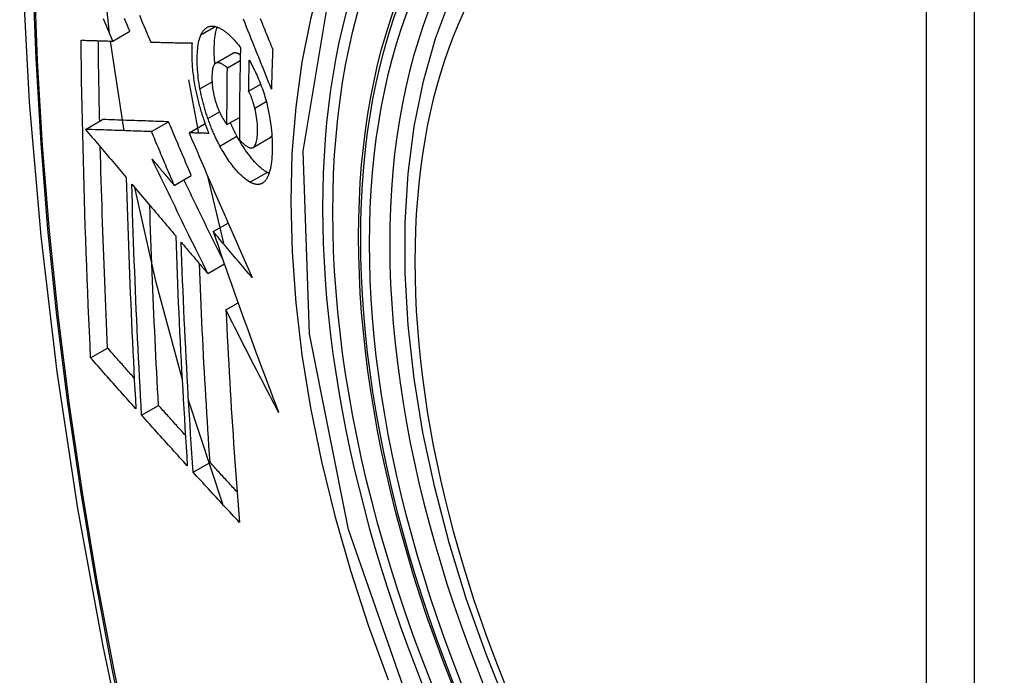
# Model space of a CAD drawing. Header units: inches. Extents: x 25 to 686, y 75 to 315.
# Tile 197 of 256: x 587.133 to 587.474, y 306.544 to 306.771. Entities that reach past the tile are written whole.
import ezdxf

# ---------------------------------------------------------------- set-up
doc = ezdxf.new("R2010")
doc.units = ezdxf.units.IN
doc.header["$MEASUREMENT"] = 0
doc.layers.add('Visible Edges(ANSI)', color=7, linetype='Continuous', lineweight=25)
doc.layers.add('Visible Tangent Edges(ANSI)', color=7, linetype='Continuous', lineweight=25)

msp = doc.modelspace()

# ---------------------------------------------------------------- linework, layer by layer
at = {"layer": 'Visible Edges(ANSI)'}
for p, q in [((587.16546, 306.76345), (587.17136, 306.76685)), ((587.16933, 306.7325), (587.16466, 306.76347)), ((587.17855, 306.7631), (587.17866, 306.7631)), ((587.20098, 306.75581), (587.20688, 306.75921)), ((587.20505, 306.75422), (587.20948, 306.75677)), ((587.19159, 306.7501), (587.19507, 306.73167)), ((587.21241, 306.74612), (587.21657, 306.74852)), ((587.20491, 306.7346), (587.20922, 306.73709)), ((587.15603, 306.73295), (587.16192, 306.73635)), ((587.16192, 306.73635), (587.16192, 306.73635)), ((587.17883, 306.73218), (587.18473, 306.73558)), ((587.19181, 306.73177), (587.19733, 306.73495)), ((587.15603, 306.73295), (587.15603, 306.73295)), ((587.19198, 306.73176), (587.19181, 306.73177)), ((587.21392, 306.72669), (587.21981, 306.73009)), ((587.21981, 306.73009), (587.21986, 306.73012)), ((587.1867, 306.71358), (587.19259, 306.71699)), ((587.19822, 306.71683), (587.20376, 306.6936)), ((587.20015, 306.69764), (587.20527, 306.7006)), ((587.19828, 306.68316), (587.20402, 306.68647)), ((587.20456, 306.67056), (587.20877, 306.67299)), ((587.15779, 306.65402), (587.16365, 306.6574)), ((587.20343, 306.6034), (587.19164, 306.63935)), ((587.1754, 306.6342), (587.18125, 306.63758)), ((587.1932, 306.61452), (587.19905, 306.61789))]:
    msp.add_line(p, q, dxfattribs=at)
at = {"layer": 'Visible Edges(ANSI)', "flags": 128}
for points in [[(587.18731, 307.16556), (587.17446, 307.1275), (587.1634, 307.08832), (587.1541, 307.04808), (587.14654, 307.00686), (587.1407, 306.96472), (587.13656, 306.92173), (587.13408, 306.87793), (587.13326, 306.83341), (587.13408, 306.78821), (587.1365, 306.7424), (587.14052, 306.69605), (587.14612, 306.64921), (587.15327, 306.60196), (587.16195, 306.55436), (587.17214, 306.50648), (587.18382, 306.4584)], [(587.30225, 306.53242), (587.29451, 306.55158), (587.28765, 306.57082), (587.28171, 306.59005), (587.27671, 306.6092), (587.27267, 306.62817), (587.26962, 306.6469), (587.26757, 306.66529), (587.26654, 306.68326), (587.26654, 306.70075), (587.26758, 306.71768), (587.26966, 306.73398), (587.27279, 306.74956), (587.27697, 306.76438), (587.28221, 306.77834), (587.28848, 306.79139), (587.29577, 306.80344), (587.30409, 306.81443), (587.31338, 306.82426), (587.3236, 306.83287), (587.33469, 306.84018)], [(587.16433, 306.7661), (587.16218, 306.78612), (587.1607, 306.80588)], [(587.16546, 306.76345), (587.16499, 306.76455), (587.16453, 306.76564), (587.16406, 306.76674), (587.16359, 306.76784), (587.16313, 306.76894), (587.16266, 306.77005), (587.1622, 306.77115)], [(587.17136, 306.76685), (587.17089, 306.76795), (587.17042, 306.76905), (587.16996, 306.77015), (587.16949, 306.77125)], [(587.17466, 306.77239), (587.17563, 306.77005), (587.17661, 306.76773), (587.17758, 306.76541), (587.17855, 306.7631)], [(587.22027, 306.74689), (587.21979, 306.74809), (587.21931, 306.74929), (587.21883, 306.75049), (587.21834, 306.7517), (587.21786, 306.75292), (587.21737, 306.75414), (587.21688, 306.75536), (587.21638, 306.7566), (587.21588, 306.75785), (587.21538, 306.7591), (587.21487, 306.76037), (587.21436, 306.76165), (587.21384, 306.76295), (587.21332, 306.76426), (587.21279, 306.76558), (587.21225, 306.76692), (587.21171, 306.76828), (587.21116, 306.76965), (587.2106, 306.77105)], [(587.21641, 306.77122), (587.21672, 306.77045), (587.21704, 306.76967), (587.21735, 306.7689), (587.21766, 306.76813), (587.21797, 306.76736), (587.21828, 306.76659), (587.21859, 306.76583), (587.2189, 306.76508), (587.2192, 306.76432), (587.21951, 306.76357), (587.21981, 306.76282), (587.22011, 306.76207), (587.22041, 306.76133), (587.22071, 306.76059)], [(587.19593, 306.76565), (587.19603, 306.76586), (587.19614, 306.76607), (587.19625, 306.76628), (587.19637, 306.76647), (587.19648, 306.76666), (587.19661, 306.76684), (587.19673, 306.76701), (587.19686, 306.76717), (587.19699, 306.76733), (587.19712, 306.76747), (587.19726, 306.76761), (587.1974, 306.76774), (587.19754, 306.76786), (587.19769, 306.76797), (587.19784, 306.76808), (587.19799, 306.76817), (587.19814, 306.76826), (587.1983, 306.76833), (587.19846, 306.7684), (587.19862, 306.76846), (587.19879, 306.76851), (587.19896, 306.76855), (587.19913, 306.76858), (587.1993, 306.76861)], [(587.1993, 306.76861), (587.19948, 306.76862), (587.19967, 306.76863), (587.19985, 306.76863), (587.20004, 306.76863), (587.20023, 306.76861), (587.20042, 306.76859), (587.20061, 306.76856), (587.2008, 306.76852), (587.201, 306.76847), (587.20119, 306.76842), (587.20139, 306.76836), (587.20159, 306.76829), (587.20179, 306.76821), (587.20199, 306.76813), (587.20219, 306.76804), (587.20239, 306.76794), (587.2026, 306.76784), (587.2028, 306.76773), (587.20301, 306.76761), (587.20322, 306.76748), (587.20343, 306.76735), (587.20364, 306.76721), (587.20385, 306.76707), (587.20406, 306.76692)], [(587.20075, 306.75563), (587.20069, 306.75626), (587.20064, 306.75689), (587.2006, 306.75751), (587.20057, 306.75813), (587.20054, 306.75874), (587.20053, 306.75934), (587.20052, 306.75993), (587.20052, 306.76052), (587.20052, 306.76109), (587.20053, 306.76166), (587.20055, 306.76221), (587.20058, 306.76276), (587.20061, 306.76329), (587.20065, 306.76382), (587.2007, 306.76433), (587.20076, 306.76484), (587.20082, 306.76533), (587.20089, 306.7658), (587.20098, 306.76626), (587.20107, 306.7667), (587.20117, 306.76713), (587.20128, 306.76754), (587.20139, 306.76794), (587.20152, 306.76831)], [(587.15449, 306.76377), (587.15494, 306.76375), (587.15539, 306.76374), (587.15584, 306.76373), (587.1563, 306.76371), (587.15675, 306.7637), (587.15721, 306.76369), (587.15766, 306.76367), (587.15812, 306.76366), (587.15857, 306.76365), (587.15903, 306.76363), (587.15949, 306.76362), (587.15995, 306.76361), (587.16041, 306.76359), (587.16087, 306.76358), (587.16132, 306.76357), (587.16178, 306.76355), (587.16224, 306.76354), (587.1627, 306.76353), (587.16316, 306.76351), (587.16362, 306.7635), (587.16408, 306.76349), (587.16454, 306.76347), (587.165, 306.76346), (587.16546, 306.76345)], [(587.15779, 306.65402), (587.15758, 306.65854), (587.15737, 306.66308), (587.15718, 306.66761), (587.15698, 306.67215), (587.1568, 306.67669), (587.15662, 306.68124), (587.15644, 306.68579), (587.15627, 306.69035), (587.15611, 306.69491), (587.15595, 306.69948), (587.1558, 306.70405), (587.15566, 306.70862), (587.15552, 306.71319), (587.15539, 306.71776), (587.15527, 306.72234), (587.15516, 306.72692), (587.15505, 306.7315), (587.15495, 306.73609), (587.15485, 306.74069), (587.15476, 306.74529), (587.15468, 306.7499), (587.15461, 306.75452), (587.15455, 306.75914), (587.15449, 306.76377)], [(587.19558, 306.74701), (587.19541, 306.74797), (587.19526, 306.74892), (587.19512, 306.74987), (587.195, 306.7508), (587.1949, 306.75172), (587.19481, 306.75262), (587.19474, 306.75352), (587.19469, 306.75439), (587.19465, 306.75526), (587.19463, 306.75611), (587.19462, 306.75695), (587.19462, 306.75777), (587.19464, 306.75856), (587.19468, 306.75934), (587.19473, 306.7601), (587.19479, 306.76083), (587.19487, 306.76154), (587.19497, 306.76222), (587.19508, 306.76288), (587.19521, 306.7635), (587.19536, 306.76409), (587.19553, 306.76464), (587.19572, 306.76516), (587.19593, 306.76565)], [(587.20406, 306.76692), (587.20429, 306.76675), (587.20452, 306.76657), (587.20475, 306.76639), (587.20497, 306.7662), (587.2052, 306.76601), (587.20543, 306.76581), (587.20566, 306.7656), (587.20589, 306.76539), (587.20612, 306.76517), (587.20635, 306.76495), (587.20658, 306.76472), (587.20681, 306.76448), (587.20704, 306.76424), (587.20727, 306.76399), (587.2075, 306.76374), (587.20773, 306.76348), (587.20797, 306.76322), (587.2082, 306.76295), (587.20843, 306.76268), (587.20866, 306.7624), (587.20889, 306.76211), (587.20912, 306.76182), (587.20935, 306.76153), (587.20958, 306.76123)], [(587.16092, 306.73577), (587.16089, 306.73693), (587.16087, 306.73808), (587.16084, 306.73924), (587.16082, 306.7404), (587.16079, 306.74155), (587.16077, 306.74271), (587.16075, 306.74387), (587.16073, 306.74503), (587.1607, 306.74619), (587.16068, 306.74734), (587.16066, 306.7485), (587.16064, 306.74966), (587.16062, 306.75082), (587.1606, 306.75198), (587.16058, 306.75314), (587.16056, 306.7543), (587.16054, 306.75546), (587.16053, 306.75662), (587.16051, 306.75778), (587.16049, 306.75894), (587.16048, 306.7601), (587.16046, 306.76127), (587.16045, 306.76243), (587.16043, 306.76359)], [(587.17866, 306.7631), (587.17924, 306.76308), (587.17982, 306.76307), (587.18041, 306.76306), (587.18099, 306.76304), (587.18158, 306.76303), (587.18216, 306.76301), (587.18275, 306.763), (587.18334, 306.76299), (587.18393, 306.76297), (587.18452, 306.76296), (587.18511, 306.76295), (587.1857, 306.76294), (587.1863, 306.76292), (587.18689, 306.76291), (587.18749, 306.7629), (587.18808, 306.76289), (587.18867, 306.76288), (587.18927, 306.76286), (587.18987, 306.76285), (587.19046, 306.76284), (587.19106, 306.76283), (587.19165, 306.76282), (587.19225, 306.76281), (587.19284, 306.7628)], [(587.19284, 306.7628), (587.1928, 306.76226), (587.19277, 306.76171), (587.19275, 306.76115), (587.19273, 306.76058), (587.19272, 306.76001), (587.19271, 306.75942), (587.19272, 306.75883), (587.19272, 306.75822), (587.19274, 306.75761), (587.19276, 306.757), (587.19279, 306.75637), (587.19283, 306.75574), (587.19287, 306.7551), (587.19292, 306.75446), (587.19298, 306.75381), (587.19304, 306.75316), (587.19312, 306.7525), (587.1932, 306.75183), (587.19329, 306.75117), (587.19338, 306.75049), (587.19348, 306.74982), (587.1936, 306.74914), (587.19371, 306.74845), (587.19384, 306.74776)], [(587.20958, 306.76123), (587.20955, 306.7599), (587.20952, 306.75856), (587.20949, 306.75723), (587.20947, 306.7559), (587.20944, 306.75457), (587.20942, 306.75325), (587.20939, 306.75192), (587.20937, 306.75059), (587.20935, 306.74927), (587.20933, 306.74794), (587.20931, 306.74662), (587.2093, 306.74529), (587.20928, 306.74397), (587.20927, 306.74265), (587.20925, 306.74133), (587.20924, 306.74001), (587.20923, 306.73868), (587.20922, 306.73736), (587.20922, 306.73605), (587.20921, 306.73473), (587.2092, 306.73341), (587.2092, 306.73209), (587.2092, 306.73078), (587.2092, 306.72946)], [(587.22071, 306.76059), (587.22069, 306.76002), (587.22067, 306.75944), (587.22065, 306.75887), (587.22063, 306.7583), (587.22061, 306.75773), (587.22059, 306.75716), (587.22057, 306.75659), (587.22055, 306.75602), (587.22053, 306.75544), (587.22051, 306.75487), (587.22049, 306.7543), (587.22047, 306.75373), (587.22045, 306.75316), (587.22044, 306.75259), (587.22042, 306.75202), (587.2204, 306.75145), (587.22038, 306.75088), (587.22037, 306.75031), (587.22035, 306.74974), (587.22033, 306.74917), (587.22032, 306.7486), (587.2203, 306.74803), (587.22029, 306.74746), (587.22027, 306.74689)], [(587.207, 306.75927), (587.207, 306.75927), (587.20699, 306.75927), (587.20699, 306.75926), (587.20698, 306.75926), (587.20698, 306.75926), (587.20697, 306.75926), (587.20697, 306.75926), (587.20696, 306.75925), (587.20696, 306.75925), (587.20695, 306.75925), (587.20695, 306.75925), (587.20694, 306.75924), (587.20694, 306.75924), (587.20693, 306.75924), (587.20693, 306.75924), (587.20692, 306.75923), (587.20692, 306.75923), (587.20691, 306.75923), (587.20691, 306.75922), (587.2069, 306.75922), (587.2069, 306.75922), (587.20689, 306.75922), (587.20689, 306.75921), (587.20688, 306.75921)], [(587.20953, 306.75869), (587.20941, 306.75876), (587.2093, 306.75883), (587.20919, 306.75889), (587.20907, 306.75895), (587.20896, 306.75901), (587.20885, 306.75906), (587.20874, 306.75911), (587.20863, 306.75916), (587.20852, 306.7592), (587.20841, 306.75924), (587.20831, 306.75928), (587.2082, 306.75931), (587.20809, 306.75933), (587.20799, 306.75935), (587.20788, 306.75937), (587.20778, 306.75938), (587.20768, 306.75939), (587.20758, 306.75939), (587.20748, 306.75938), (587.20738, 306.75937), (587.20728, 306.75936), (587.20719, 306.75933), (587.20709, 306.75931), (587.207, 306.75927)], [(587.20111, 306.75587), (587.20091, 306.75576), (587.20072, 306.7556), (587.20055, 306.7554), (587.2004, 306.75516), (587.20026, 306.75488), (587.20015, 306.75456), (587.20004, 306.75421), (587.19996, 306.75383), (587.19989, 306.75342), (587.19983, 306.75299), (587.19978, 306.75254), (587.19975, 306.75207), (587.19973, 306.75158), (587.19971, 306.75109), (587.19971, 306.75057), (587.19972, 306.75004), (587.19974, 306.7495), (587.19976, 306.74895), (587.19981, 306.74839), (587.19986, 306.74781), (587.19993, 306.74723), (587.20001, 306.74664), (587.20012, 306.74604), (587.20023, 306.74543)], [(587.20505, 306.75422), (587.20488, 306.75436), (587.2047, 306.75451), (587.20453, 306.75465), (587.20435, 306.75478), (587.20418, 306.75492), (587.204, 306.75504), (587.20383, 306.75516), (587.20365, 306.75527), (587.20348, 306.75538), (587.2033, 306.75548), (587.20313, 306.75557), (587.20296, 306.75566), (587.2028, 306.75573), (587.20263, 306.7558), (587.20247, 306.75585), (587.20231, 306.7559), (587.20215, 306.75594), (587.20199, 306.75597), (587.20183, 306.75598), (587.20168, 306.75598), (587.20153, 306.75597), (587.20139, 306.75595), (587.20124, 306.75592), (587.20111, 306.75587)], [(587.20491, 306.7346), (587.20491, 306.73541), (587.20491, 306.73623), (587.20492, 306.73704), (587.20492, 306.73786), (587.20492, 306.73867), (587.20492, 306.73949), (587.20493, 306.74031), (587.20493, 306.74112), (587.20493, 306.74194), (587.20494, 306.74275), (587.20494, 306.74357), (587.20495, 306.74439), (587.20496, 306.74521), (587.20496, 306.74602), (587.20497, 306.74684), (587.20498, 306.74766), (587.20498, 306.74848), (587.20499, 306.7493), (587.205, 306.75012), (587.20501, 306.75094), (587.20502, 306.75176), (587.20503, 306.75258), (587.20504, 306.7534), (587.20505, 306.75422)], [(587.21241, 306.74612), (587.21242, 306.74656), (587.21243, 306.74701), (587.21243, 306.74745), (587.21244, 306.7479), (587.21245, 306.74834), (587.21246, 306.74879), (587.21247, 306.74923), (587.21247, 306.74968), (587.21248, 306.75012), (587.21249, 306.75057), (587.2125, 306.75102), (587.21251, 306.75146), (587.21252, 306.75191), (587.21253, 306.75235), (587.21254, 306.7528), (587.21255, 306.75324), (587.21256, 306.75369), (587.21257, 306.75414), (587.21258, 306.75458), (587.21259, 306.75503), (587.2126, 306.75547), (587.21261, 306.75592), (587.21262, 306.75637), (587.21263, 306.75681)], [(587.21263, 306.75681), (587.21293, 306.75626), (587.21324, 306.7557), (587.21354, 306.75513), (587.21384, 306.75456), (587.21413, 306.75397), (587.21443, 306.75337), (587.21472, 306.75277), (587.21501, 306.75216), (587.2153, 306.75153), (587.21558, 306.7509), (587.21585, 306.75027), (587.21612, 306.74962), (587.21639, 306.74897), (587.21665, 306.7483), (587.2169, 306.74764), (587.21715, 306.74696), (587.21739, 306.74628), (587.21762, 306.74559), (587.21784, 306.7449), (587.21805, 306.7442), (587.21826, 306.7435), (587.21845, 306.74279), (587.21864, 306.74207), (587.21881, 306.74136)], [(587.19384, 306.74776), (587.19394, 306.74726), (587.19403, 306.74676), (587.19414, 306.74626), (587.19424, 306.74576), (587.19435, 306.74526), (587.19446, 306.74476), (587.19458, 306.74426), (587.1947, 306.74376), (587.19482, 306.74326), (587.19494, 306.74276), (587.19507, 306.74226), (587.1952, 306.74175), (587.19534, 306.74125), (587.19548, 306.74075), (587.19562, 306.74025), (587.19577, 306.73975), (587.19591, 306.73926), (587.19606, 306.73876), (587.19622, 306.73827), (587.19637, 306.73777), (587.19653, 306.73728), (587.19669, 306.73679), (587.19686, 306.73631), (587.19703, 306.73582)], [(587.19833, 306.73668), (587.19819, 306.7371), (587.19804, 306.73752), (587.1979, 306.73794), (587.19777, 306.73837), (587.19763, 306.73879), (587.1975, 306.73922), (587.19737, 306.73965), (587.19724, 306.74008), (587.19712, 306.74051), (587.197, 306.74095), (587.19688, 306.74138), (587.19676, 306.74181), (587.19665, 306.74225), (587.19654, 306.74268), (587.19643, 306.74312), (587.19632, 306.74355), (587.19622, 306.74398), (587.19612, 306.74442), (587.19602, 306.74485), (587.19593, 306.74528), (587.19584, 306.74572), (587.19575, 306.74615), (587.19567, 306.74658), (587.19558, 306.74701)], [(587.20023, 306.74543), (587.20028, 306.74523), (587.20032, 306.74503), (587.20037, 306.74483), (587.20041, 306.74464), (587.20046, 306.74444), (587.20051, 306.74424), (587.20056, 306.74404), (587.20061, 306.74384), (587.20066, 306.74365), (587.20071, 306.74345), (587.20077, 306.74325), (587.20082, 306.74305), (587.20088, 306.74286), (587.20094, 306.74266), (587.201, 306.74247), (587.20106, 306.74227), (587.20112, 306.74208), (587.20118, 306.74189), (587.20124, 306.74169), (587.20131, 306.7415), (587.20138, 306.74131), (587.20144, 306.74113), (587.20151, 306.74094), (587.20158, 306.74075)], [(587.21453, 306.74028), (587.21447, 306.74054), (587.2144, 306.7408), (587.21433, 306.74107), (587.21425, 306.74133), (587.21418, 306.74159), (587.2141, 306.74185), (587.21402, 306.74212), (587.21394, 306.74238), (587.21386, 306.74264), (587.21378, 306.74289), (587.21369, 306.74315), (587.21361, 306.7434), (587.21352, 306.74365), (587.21343, 306.7439), (587.21334, 306.74414), (587.21324, 306.74438), (587.21314, 306.74461), (587.21305, 306.74484), (587.21295, 306.74507), (587.21284, 306.74529), (587.21274, 306.74551), (587.21263, 306.74572), (587.21252, 306.74592), (587.21241, 306.74612)], [(587.20158, 306.74075), (587.20165, 306.74058), (587.20171, 306.74042), (587.20178, 306.74025), (587.20185, 306.74009), (587.20191, 306.73992), (587.20198, 306.73976), (587.20205, 306.7396), (587.20212, 306.73944), (587.20219, 306.73928), (587.20226, 306.73912), (587.20233, 306.73897), (587.2024, 306.73882), (587.20247, 306.73866), (587.20254, 306.73851), (587.20262, 306.73836), (587.20269, 306.73821), (587.20276, 306.73807), (587.20284, 306.73792), (587.20291, 306.73778), (587.20299, 306.73764), (587.20306, 306.7375), (587.20314, 306.73736), (587.20322, 306.73723), (587.2033, 306.73709)], [(587.21396, 306.72672), (587.21418, 306.72689), (587.21439, 306.72711), (587.21458, 306.72738), (587.21474, 306.72771), (587.21489, 306.72807), (587.21502, 306.72847), (587.21513, 306.72891), (587.21523, 306.72938), (587.2153, 306.72988), (587.21537, 306.73041), (587.21541, 306.73096), (587.21545, 306.73153), (587.21547, 306.73212), (587.21548, 306.73274), (587.21548, 306.73343), (587.21546, 306.73414), (587.21542, 306.73486), (587.21536, 306.7356), (587.21528, 306.73636), (587.21517, 306.73714), (587.21505, 306.73791), (587.2149, 306.7387), (587.21473, 306.73949), (587.21453, 306.74028)], [(587.21881, 306.74136), (587.21907, 306.74022), (587.21931, 306.73909), (587.21953, 306.73796), (587.21972, 306.73684), (587.21989, 306.73572), (587.22004, 306.73461), (587.22017, 306.73352), (587.22028, 306.73244), (587.22037, 306.73138), (587.22043, 306.73034), (587.22048, 306.72931), (587.22052, 306.7283), (587.22053, 306.72731), (587.22053, 306.72633), (587.22051, 306.72537), (587.22048, 306.72444), (587.22043, 306.72353), (587.22037, 306.72265), (587.22028, 306.72179), (587.22018, 306.72097), (587.22005, 306.72019), (587.21991, 306.71944), (587.21974, 306.71873), (587.21955, 306.71806)], [(587.20247, 306.72719), (587.20228, 306.72755), (587.20209, 306.72791), (587.20191, 306.72827), (587.20172, 306.72864), (587.20153, 306.72901), (587.20135, 306.72938), (587.20117, 306.72976), (587.20099, 306.73014), (587.20081, 306.73053), (587.20063, 306.73091), (587.20045, 306.7313), (587.20028, 306.7317), (587.20011, 306.73209), (587.19994, 306.73249), (587.19977, 306.7329), (587.1996, 306.7333), (587.19944, 306.73371), (587.19927, 306.73413), (587.19911, 306.73454), (587.19895, 306.73496), (587.19879, 306.73539), (587.19864, 306.73581), (587.19848, 306.73624), (587.19833, 306.73668)], [(587.2033, 306.73709), (587.20336, 306.73698), (587.20343, 306.73687), (587.20349, 306.73676), (587.20356, 306.73665), (587.20362, 306.73654), (587.20369, 306.73643), (587.20376, 306.73632), (587.20383, 306.73621), (587.20389, 306.7361), (587.20396, 306.73599), (587.20403, 306.73588), (587.2041, 306.73578), (587.20417, 306.73567), (587.20423, 306.73557), (587.2043, 306.73546), (587.20437, 306.73536), (587.20444, 306.73526), (587.20451, 306.73516), (587.20457, 306.73506), (587.20464, 306.73497), (587.20471, 306.73487), (587.20478, 306.73478), (587.20485, 306.73469), (587.20491, 306.7346)], [(587.18473, 306.73558), (587.18385, 306.73561), (587.18296, 306.73564), (587.18208, 306.73567), (587.18119, 306.7357), (587.1803, 306.73573), (587.17941, 306.73576), (587.17851, 306.73579), (587.17761, 306.73582), (587.1767, 306.73585), (587.17579, 306.73588), (587.17487, 306.73591), (587.17394, 306.73594), (587.173, 306.73597), (587.17205, 306.736), (587.17109, 306.73604), (587.17013, 306.73607), (587.16915, 306.7361), (587.16816, 306.73614), (587.16715, 306.73617), (587.16614, 306.73621), (587.16511, 306.73624), (587.16406, 306.73628), (587.163, 306.73631), (587.16192, 306.73635)], [(587.19259, 306.71699), (587.19226, 306.71776), (587.19193, 306.71853), (587.1916, 306.71931), (587.19127, 306.72008), (587.19094, 306.72086), (587.19061, 306.72163), (587.19029, 306.72241), (587.18996, 306.72318), (587.18963, 306.72396), (587.1893, 306.72473), (587.18897, 306.72551), (587.18864, 306.72629), (587.18832, 306.72706), (587.18799, 306.72784), (587.18766, 306.72861), (587.18734, 306.72939), (587.18701, 306.73016), (587.18668, 306.73094), (587.18636, 306.73171), (587.18603, 306.73248), (587.1857, 306.73326), (587.18538, 306.73403), (587.18505, 306.73481), (587.18473, 306.73558)], [(587.19703, 306.73582), (587.19709, 306.73564), (587.19715, 306.73546), (587.19722, 306.73528), (587.19728, 306.73509), (587.19735, 306.73491), (587.19741, 306.73473), (587.19748, 306.73455), (587.19754, 306.73438), (587.19761, 306.7342), (587.19768, 306.73402), (587.19774, 306.73384), (587.19781, 306.73366), (587.19788, 306.73349), (587.19795, 306.73331), (587.19802, 306.73313), (587.19808, 306.73296), (587.19815, 306.73278), (587.19822, 306.73261), (587.19829, 306.73243), (587.19836, 306.73226), (587.19843, 306.73209), (587.1985, 306.73191), (587.19857, 306.73174), (587.19864, 306.73157)], [(587.20837, 306.73059), (587.20827, 306.73078), (587.20817, 306.73097), (587.20808, 306.73115), (587.20798, 306.73134), (587.20788, 306.73153), (587.20778, 306.73172), (587.20768, 306.73191), (587.20759, 306.7321), (587.20749, 306.73229), (587.2074, 306.73249), (587.2073, 306.73268), (587.20721, 306.73288), (587.20711, 306.73307), (587.20702, 306.73327), (587.20692, 306.73347), (587.20683, 306.73367), (587.20674, 306.73387), (587.20664, 306.73407), (587.20655, 306.73427), (587.20646, 306.73447), (587.20637, 306.73467), (587.20628, 306.73487), (587.20619, 306.73508), (587.2061, 306.73528)], [(587.17883, 306.73218), (587.17795, 306.73221), (587.17707, 306.73224), (587.17618, 306.73226), (587.1753, 306.73229), (587.17441, 306.73232), (587.17351, 306.73235), (587.17262, 306.73238), (587.17171, 306.73241), (587.17081, 306.73245), (587.16989, 306.73248), (587.16897, 306.73251), (587.16804, 306.73254), (587.1671, 306.73257), (587.16615, 306.7326), (587.1652, 306.73264), (587.16423, 306.73267), (587.16325, 306.7327), (587.16226, 306.73274), (587.16126, 306.73277), (587.16024, 306.7328), (587.15921, 306.73284), (587.15817, 306.73288), (587.15711, 306.73291), (587.15603, 306.73295)], [(587.15603, 306.73295), (587.15661, 306.73226), (587.1572, 306.73156), (587.15778, 306.73087), (587.15837, 306.73018), (587.15896, 306.72948), (587.15954, 306.72879), (587.16013, 306.72809), (587.16071, 306.7274), (587.1613, 306.72671), (587.16189, 306.72601), (587.16248, 306.72532), (587.16306, 306.72462), (587.16365, 306.72393), (587.16424, 306.72323), (587.16483, 306.72254), (587.16541, 306.72184), (587.166, 306.72115), (587.16659, 306.72045), (587.16718, 306.71976), (587.16776, 306.71906), (587.16835, 306.71837), (587.16894, 306.71768), (587.16952, 306.71698), (587.17011, 306.71629)], [(587.1867, 306.71358), (587.18637, 306.71436), (587.18604, 306.71513), (587.18571, 306.71591), (587.18538, 306.71668), (587.18505, 306.71746), (587.18472, 306.71823), (587.18439, 306.71901), (587.18406, 306.71978), (587.18373, 306.72056), (587.18341, 306.72133), (587.18308, 306.72211), (587.18275, 306.72288), (587.18242, 306.72366), (587.1821, 306.72443), (587.18177, 306.72521), (587.18144, 306.72598), (587.18111, 306.72676), (587.18079, 306.72753), (587.18046, 306.72831), (587.18014, 306.72908), (587.17981, 306.72986), (587.17948, 306.73063), (587.17916, 306.7314), (587.17883, 306.73218)], [(587.19181, 306.73177), (587.19268, 306.72972), (587.19356, 306.72768), (587.19444, 306.72562), (587.19533, 306.72356), (587.19621, 306.72149), (587.19711, 306.71941), (587.198, 306.71733), (587.1989, 306.71525), (587.19981, 306.71316), (587.20071, 306.71107), (587.20162, 306.70897), (587.20253, 306.70688), (587.20344, 306.70478), (587.20436, 306.70268), (587.20528, 306.70058), (587.2062, 306.69848), (587.20712, 306.69638), (587.20804, 306.69429), (587.20896, 306.69219), (587.20989, 306.6901), (587.21081, 306.68801), (587.21174, 306.68592), (587.21267, 306.68384), (587.21359, 306.68176)], [(587.19864, 306.73157), (587.19837, 306.73157), (587.19809, 306.73158), (587.19781, 306.73159), (587.19753, 306.7316), (587.19725, 306.73161), (587.19697, 306.73161), (587.19669, 306.73162), (587.19641, 306.73163), (587.19614, 306.73164), (587.19586, 306.73165), (587.19558, 306.73165), (587.1953, 306.73166), (587.19502, 306.73167), (587.19474, 306.73168), (587.19447, 306.73169), (587.19419, 306.73169), (587.19391, 306.7317), (587.19363, 306.73171), (587.19336, 306.73172), (587.19308, 306.73173), (587.1928, 306.73174), (587.19253, 306.73174), (587.19225, 306.73175), (587.19198, 306.73176)], [(587.21876, 306.71811), (587.21834, 306.71835), (587.21791, 306.71863), (587.21749, 306.71893), (587.21706, 306.71926), (587.21663, 306.71962), (587.21619, 306.72), (587.21576, 306.72041), (587.21532, 306.72085), (587.21488, 306.7213), (587.21444, 306.72178), (587.21399, 306.72229), (587.21355, 306.72281), (587.21311, 306.72334), (587.21267, 306.7239), (587.21223, 306.72447), (587.2118, 306.72507), (587.21136, 306.72568), (587.21093, 306.72632), (587.21049, 306.72698), (587.21006, 306.72766), (587.20964, 306.72837), (587.20921, 306.72909), (587.20879, 306.72983), (587.20837, 306.73059)], [(587.21986, 306.73012), (587.21989, 306.73014), (587.21991, 306.73016), (587.21994, 306.73017), (587.21996, 306.73019), (587.21999, 306.73021), (587.22001, 306.73023), (587.22004, 306.73025), (587.22006, 306.73027), (587.22008, 306.73029), (587.22011, 306.73032), (587.22013, 306.73034), (587.22015, 306.73036), (587.22018, 306.73039), (587.2202, 306.73041), (587.22022, 306.73044), (587.22024, 306.73046), (587.22027, 306.73049), (587.22029, 306.73052), (587.22031, 306.73054), (587.22033, 306.73057), (587.22035, 306.7306), (587.22037, 306.73063), (587.22039, 306.73066), (587.22041, 306.73069)], [(587.16365, 306.6574), (587.16352, 306.66028), (587.16339, 306.66316), (587.16326, 306.66604), (587.16313, 306.66892), (587.16301, 306.6718), (587.16289, 306.67468), (587.16277, 306.67757), (587.16265, 306.68046), (587.16254, 306.68334), (587.16243, 306.68623), (587.16232, 306.68912), (587.16221, 306.69202), (587.16211, 306.69491), (587.16201, 306.69781), (587.16191, 306.70071), (587.16181, 306.70361), (587.16172, 306.70651), (587.16162, 306.70942), (587.16153, 306.71233), (587.16145, 306.71524), (587.16136, 306.71815), (587.16128, 306.72107), (587.1612, 306.72399), (587.16113, 306.72691)], [(587.21286, 306.71471), (587.2123, 306.71503), (587.21174, 306.71541), (587.21118, 306.71584), (587.2106, 306.71632), (587.21003, 306.71685), (587.20947, 306.7174), (587.20894, 306.71795), (587.20844, 306.71849), (587.20798, 306.71901), (587.20757, 306.7195), (587.2072, 306.71995), (587.20683, 306.72042), (587.20646, 306.72091), (587.20609, 306.7214), (587.20572, 306.72191), (587.20535, 306.72244), (587.20499, 306.72298), (587.20462, 306.72354), (587.20426, 306.72411), (587.2039, 306.72469), (587.20354, 306.72529), (587.20318, 306.72591), (587.20283, 306.72654), (587.20247, 306.72719)], [(587.2092, 306.72946), (587.20941, 306.72923), (587.20962, 306.729), (587.20984, 306.72877), (587.21005, 306.72855), (587.21027, 306.72834), (587.21048, 306.72814), (587.21069, 306.72794), (587.2109, 306.72776), (587.21111, 306.72758), (587.21132, 306.72742), (587.21153, 306.72726), (587.21173, 306.72712), (587.21194, 306.72699), (587.21214, 306.72687), (587.21234, 306.72677), (587.21254, 306.72668), (587.21274, 306.72661), (587.21293, 306.72656), (587.21311, 306.72653), (587.2133, 306.72653), (587.21347, 306.72654), (587.21364, 306.72657), (587.21381, 306.72663), (587.21396, 306.72672)], [(587.19828, 306.68316), (587.19746, 306.6848), (587.19665, 306.68645), (587.19584, 306.68809), (587.19503, 306.68974), (587.19421, 306.69139), (587.1934, 306.69304), (587.19259, 306.69469), (587.19178, 306.69635), (587.19098, 306.698), (587.19017, 306.69965), (587.18936, 306.70131), (587.18856, 306.70296), (587.18775, 306.70461), (587.18695, 306.70627), (587.18615, 306.70792), (587.18535, 306.70957), (587.18455, 306.71122), (587.18376, 306.71286), (587.18296, 306.71451), (587.18217, 306.71615), (587.18138, 306.71779), (587.18059, 306.71943), (587.1798, 306.72107), (587.17902, 306.7227)], [(587.17902, 306.7227), (587.17934, 306.72232), (587.17966, 306.72194), (587.17998, 306.72156), (587.1803, 306.72118), (587.18062, 306.7208), (587.18094, 306.72042), (587.18126, 306.72004), (587.18158, 306.71966), (587.1819, 306.71928), (587.18222, 306.7189), (587.18254, 306.71852), (587.18286, 306.71814), (587.18318, 306.71776), (587.1835, 306.71738), (587.18382, 306.717), (587.18414, 306.71662), (587.18446, 306.71624), (587.18478, 306.71586), (587.1851, 306.71548), (587.18542, 306.7151), (587.18574, 306.71472), (587.18606, 306.71434), (587.18638, 306.71396), (587.1867, 306.71358)], [(587.17011, 306.71629), (587.1702, 306.71294), (587.1703, 306.70958), (587.1704, 306.70623), (587.1705, 306.70289), (587.17061, 306.69954), (587.17072, 306.6962), (587.17084, 306.69286), (587.17096, 306.68951), (587.17109, 306.68618), (587.17122, 306.68284), (587.17135, 306.67951), (587.17149, 306.67618), (587.17163, 306.67285), (587.17178, 306.66952), (587.17193, 306.6662), (587.17208, 306.66288), (587.17223, 306.65956), (587.17239, 306.65625), (587.17256, 306.65294), (587.17272, 306.64963), (587.17289, 306.64632), (587.17307, 306.64302), (587.17324, 306.63972), (587.17342, 306.63642)], [(587.21955, 306.71806), (587.21947, 306.71782), (587.2194, 306.71759), (587.21931, 306.71736), (587.21923, 306.71714), (587.21914, 306.71692), (587.21905, 306.71671), (587.21896, 306.71651), (587.21886, 306.71632), (587.21876, 306.71613), (587.21866, 306.71595), (587.21855, 306.71577), (587.21844, 306.71561), (587.21833, 306.71545), (587.21822, 306.7153), (587.2181, 306.71515), (587.21798, 306.71502), (587.21786, 306.71489), (587.21773, 306.71477), (587.2176, 306.71466), (587.21747, 306.71456), (587.21734, 306.71446), (587.2172, 306.71437), (587.21706, 306.71429), (587.21692, 306.71422)], [(587.21946, 306.71777), (587.21943, 306.71778), (587.2194, 306.71779), (587.21937, 306.71781), (587.21934, 306.71782), (587.21931, 306.71783), (587.21928, 306.71784), (587.21925, 306.71786), (587.21923, 306.71787), (587.2192, 306.71789), (587.21917, 306.7179), (587.21914, 306.71791), (587.21911, 306.71793), (587.21908, 306.71794), (587.21905, 306.71796), (587.21902, 306.71797), (587.21899, 306.71799), (587.21896, 306.718), (587.21893, 306.71802), (587.2189, 306.71803), (587.21887, 306.71805), (587.21884, 306.71806), (587.21882, 306.71808), (587.21879, 306.7181), (587.21876, 306.71811)], [(587.17202, 306.71404), (587.17265, 306.71329), (587.17328, 306.71255), (587.17391, 306.71181), (587.17454, 306.71106), (587.17517, 306.71032), (587.1758, 306.70957), (587.17643, 306.70883), (587.17706, 306.70808), (587.1777, 306.70734), (587.17833, 306.70659), (587.17896, 306.70585), (587.17959, 306.7051), (587.18023, 306.70436), (587.18086, 306.70361), (587.18149, 306.70287), (587.18213, 306.70212), (587.18276, 306.70137), (587.18339, 306.70063), (587.18403, 306.69988), (587.18466, 306.69914), (587.18529, 306.69839), (587.18592, 306.69765), (587.18656, 306.69691), (587.18719, 306.69616)], [(587.1754, 306.6342), (587.17522, 306.6375), (587.17504, 306.6408), (587.17486, 306.64409), (587.17469, 306.6474), (587.17452, 306.6507), (587.17435, 306.65401), (587.17419, 306.65732), (587.17403, 306.66064), (587.17388, 306.66395), (587.17372, 306.66727), (587.17358, 306.67059), (587.17343, 306.67392), (587.17329, 306.67725), (587.17315, 306.68058), (587.17302, 306.68391), (587.17289, 306.68725), (587.17277, 306.69059), (587.17265, 306.69393), (587.17253, 306.69728), (587.17242, 306.70063), (587.17231, 306.70398), (587.17221, 306.70733), (587.17211, 306.71068), (587.17202, 306.71404)], [(587.18938, 306.64692), (587.18041, 306.68002), (587.17302, 306.71286)], [(587.20357, 306.68775), (587.203, 306.6889), (587.20243, 306.69006), (587.20186, 306.69121), (587.20129, 306.69236), (587.20073, 306.69352), (587.20016, 306.69467), (587.19959, 306.69583), (587.19902, 306.69699), (587.19846, 306.69814), (587.19789, 306.6993), (587.19732, 306.70046), (587.19676, 306.70162), (587.19619, 306.70278), (587.19563, 306.70393), (587.19506, 306.70509), (587.1945, 306.70625), (587.19394, 306.70741), (587.19337, 306.70857), (587.19281, 306.70972), (587.19225, 306.71088), (587.19169, 306.71204), (587.19113, 306.71319), (587.19057, 306.71435), (587.19002, 306.7155)], [(587.21692, 306.71422), (587.21677, 306.71415), (587.21662, 306.7141), (587.21647, 306.71404), (587.21631, 306.714), (587.21616, 306.71397), (587.216, 306.71394), (587.21584, 306.71392), (587.21568, 306.71391), (587.21551, 306.71391), (587.21535, 306.71391), (587.21518, 306.71392), (587.21501, 306.71394), (587.21484, 306.71397), (587.21467, 306.714), (587.21449, 306.71404), (587.21432, 306.71409), (587.21414, 306.71414), (587.21396, 306.7142), (587.21378, 306.71427), (587.2136, 306.71434), (587.21342, 306.71443), (587.21323, 306.71451), (587.21304, 306.71461), (587.21286, 306.71471)], [(587.18125, 306.63758), (587.1811, 306.64044), (587.18094, 306.6433), (587.18079, 306.64616), (587.18064, 306.64903), (587.18049, 306.65189), (587.18035, 306.65476), (587.18021, 306.65763), (587.18007, 306.6605), (587.17993, 306.66338), (587.1798, 306.66626), (587.17966, 306.66913), (587.17953, 306.67201), (587.17941, 306.6749), (587.17928, 306.67778), (587.17916, 306.68067), (587.17905, 306.68355), (587.17893, 306.68645), (587.17882, 306.68934), (587.17871, 306.69223), (587.17861, 306.69513), (587.17851, 306.69803), (587.17841, 306.70092), (587.17831, 306.70382), (587.17822, 306.70672)], [(587.18719, 306.69616), (587.1873, 306.69282), (587.18742, 306.68949), (587.18754, 306.68616), (587.18767, 306.68283), (587.18781, 306.6795), (587.18794, 306.67617), (587.18809, 306.67285), (587.18824, 306.66953), (587.18839, 306.6662), (587.18855, 306.66288), (587.18871, 306.65957), (587.18888, 306.65625), (587.18906, 306.65294), (587.18923, 306.64963), (587.18941, 306.64632), (587.1896, 306.64302), (587.18979, 306.63972), (587.18998, 306.63642), (587.19018, 306.63312), (587.19038, 306.62983), (587.19058, 306.62654), (587.19079, 306.62326), (587.191, 306.61998), (587.19121, 306.6167)], [(587.21359, 306.68176), (587.21303, 306.68242), (587.21247, 306.68308), (587.21191, 306.68375), (587.21135, 306.68441), (587.21079, 306.68507), (587.21023, 306.68573), (587.20967, 306.68639), (587.20911, 306.68706), (587.20854, 306.68772), (587.20798, 306.68838), (587.20742, 306.68905), (587.20686, 306.68971), (587.2063, 306.69037), (587.20574, 306.69103), (587.20518, 306.6917), (587.20462, 306.69236), (587.20406, 306.69302), (587.2035, 306.69368), (587.20294, 306.69434), (587.20238, 306.69501), (587.20182, 306.69567), (587.20127, 306.69633), (587.20071, 306.69699), (587.20015, 306.69764)], [(587.20015, 306.69764), (587.20104, 306.69505), (587.20194, 306.69245), (587.20284, 306.68985), (587.20375, 306.68724), (587.20465, 306.68464), (587.20557, 306.68204), (587.20648, 306.67943), (587.20741, 306.67683), (587.20833, 306.67422), (587.20926, 306.67161), (587.2102, 306.66901), (587.21114, 306.6664), (587.21208, 306.66379), (587.21303, 306.66119), (587.21398, 306.65858), (587.21494, 306.65597), (587.2159, 306.65337), (587.21687, 306.65076), (587.21784, 306.64816), (587.21882, 306.64556), (587.2198, 306.64296), (587.22079, 306.64036), (587.22178, 306.63776), (587.22277, 306.63516)], [(587.1932, 306.61452), (587.19298, 306.6178), (587.19277, 306.62109), (587.19256, 306.62437), (587.19235, 306.62766), (587.19214, 306.63096), (587.19194, 306.63426), (587.19175, 306.63756), (587.19155, 306.64086), (587.19136, 306.64416), (587.19118, 306.64747), (587.191, 306.65077), (587.19082, 306.65408), (587.19065, 306.65739), (587.19048, 306.6607), (587.19032, 306.66401), (587.19016, 306.66733), (587.19001, 306.67064), (587.18986, 306.67396), (587.18972, 306.67728), (587.18958, 306.6806), (587.18945, 306.68393), (587.18933, 306.68726), (587.18921, 306.69059), (587.18909, 306.69393)], [(587.18909, 306.69393), (587.18947, 306.69348), (587.18985, 306.69303), (587.19024, 306.69258), (587.19062, 306.69214), (587.191, 306.69169), (587.19138, 306.69124), (587.19177, 306.69079), (587.19215, 306.69034), (587.19253, 306.68989), (587.19291, 306.68944), (587.1933, 306.68899), (587.19368, 306.68854), (587.19406, 306.68809), (587.19445, 306.68765), (587.19483, 306.6872), (587.19521, 306.68675), (587.19559, 306.6863), (587.19598, 306.68585), (587.19636, 306.6854), (587.19674, 306.68495), (587.19713, 306.6845), (587.19751, 306.68405), (587.19789, 306.68361), (587.19828, 306.68316)], [(587.19905, 306.61789), (587.19886, 306.62073), (587.19867, 306.62356), (587.19849, 306.62641), (587.19831, 306.62925), (587.19813, 306.63209), (587.19796, 306.63494), (587.19779, 306.6378), (587.19762, 306.64065), (587.19745, 306.64351), (587.19729, 306.64636), (587.19713, 306.64923), (587.19697, 306.65209), (587.19682, 306.65495), (587.19667, 306.65782), (587.19652, 306.66069), (587.19638, 306.66356), (587.19624, 306.66643), (587.1961, 306.6693), (587.19597, 306.67218), (587.19584, 306.67506), (587.19572, 306.67793), (587.19559, 306.68081), (587.19548, 306.68369), (587.19536, 306.68657)], [(587.22277, 306.63516), (587.222, 306.63663), (587.22122, 306.6381), (587.22045, 306.63958), (587.21968, 306.64105), (587.2189, 306.64253), (587.21814, 306.644), (587.21737, 306.64548), (587.2166, 306.64696), (587.21583, 306.64843), (587.21507, 306.64991), (587.21431, 306.65139), (587.21355, 306.65286), (587.21279, 306.65434), (587.21203, 306.65582), (587.21128, 306.6573), (587.21052, 306.65877), (587.20977, 306.66025), (587.20902, 306.66173), (587.20827, 306.6632), (587.20753, 306.66467), (587.20678, 306.66615), (587.20604, 306.66762), (587.2053, 306.66909), (587.20456, 306.67056)], [(587.20456, 306.67056), (587.2047, 306.66745), (587.20485, 306.66435), (587.205, 306.66125), (587.20516, 306.65815), (587.20533, 306.65505), (587.2055, 306.65196), (587.20567, 306.64887), (587.20585, 306.64578), (587.20603, 306.6427), (587.20622, 306.63962), (587.20641, 306.63655), (587.20661, 306.63348), (587.20681, 306.63042), (587.20702, 306.62736), (587.20722, 306.62431), (587.20744, 306.62126), (587.20765, 306.61822), (587.20787, 306.61519), (587.20809, 306.61216), (587.20832, 306.60915), (587.20854, 306.60614), (587.20877, 306.60313), (587.20901, 306.60014), (587.20924, 306.59715)], [(587.17286, 306.647), (587.17247, 306.64743), (587.17209, 306.64786), (587.1717, 306.6483), (587.17132, 306.64873), (587.17093, 306.64917), (587.17055, 306.6496), (587.17016, 306.65003), (587.16978, 306.65047), (587.16939, 306.6509), (587.16901, 306.65133), (587.16863, 306.65177), (587.16824, 306.6522), (587.16786, 306.65263), (587.16747, 306.65307), (587.16709, 306.6535), (587.16671, 306.65394), (587.16632, 306.65437), (587.16594, 306.6548), (587.16556, 306.65524), (587.16518, 306.65567), (587.16479, 306.6561), (587.16441, 306.65653), (587.16403, 306.65697), (587.16365, 306.6574)], [(587.17342, 306.63642), (587.17277, 306.63715), (587.17211, 306.63788), (587.17146, 306.63861), (587.1708, 306.63935), (587.17015, 306.64008), (587.1695, 306.64081), (587.16884, 306.64155), (587.16819, 306.64228), (587.16754, 306.64301), (587.16688, 306.64375), (587.16623, 306.64448), (587.16558, 306.64521), (587.16493, 306.64595), (587.16428, 306.64668), (587.16363, 306.64742), (587.16298, 306.64815), (587.16233, 306.64888), (587.16168, 306.64962), (587.16103, 306.65035), (587.16038, 306.65108), (587.15973, 306.65182), (587.15908, 306.65255), (587.15843, 306.65328), (587.15779, 306.65402)], [(587.19054, 306.62726), (587.19015, 306.62769), (587.18976, 306.62812), (587.18937, 306.62855), (587.18898, 306.62898), (587.18859, 306.62941), (587.18821, 306.62984), (587.18782, 306.63027), (587.18743, 306.63071), (587.18704, 306.63114), (587.18666, 306.63157), (587.18627, 306.632), (587.18588, 306.63243), (587.1855, 306.63286), (587.18511, 306.63329), (587.18472, 306.63372), (587.18434, 306.63415), (587.18395, 306.63458), (587.18356, 306.63501), (587.18318, 306.63544), (587.18279, 306.63586), (587.18241, 306.63629), (587.18202, 306.63672), (587.18164, 306.63715), (587.18125, 306.63758)], [(587.19121, 306.6167), (587.19055, 306.61743), (587.18989, 306.61816), (587.18922, 306.61888), (587.18856, 306.61961), (587.1879, 306.62034), (587.18724, 306.62107), (587.18658, 306.6218), (587.18592, 306.62253), (587.18526, 306.62326), (587.1846, 306.62399), (587.18394, 306.62472), (587.18328, 306.62545), (587.18262, 306.62618), (587.18196, 306.62691), (587.1813, 306.62764), (587.18064, 306.62837), (587.17999, 306.6291), (587.17933, 306.62983), (587.17867, 306.63056), (587.17802, 306.63129), (587.17736, 306.63202), (587.17671, 306.63275), (587.17605, 306.63348), (587.1754, 306.6342)], [(587.20843, 306.60768), (587.20803, 306.6081), (587.20764, 306.60853), (587.20725, 306.60895), (587.20686, 306.60938), (587.20646, 306.6098), (587.20607, 306.61023), (587.20568, 306.61066), (587.20529, 306.61108), (587.20489, 306.61151), (587.2045, 306.61193), (587.20411, 306.61236), (587.20372, 306.61279), (587.20333, 306.61321), (587.20294, 306.61364), (587.20255, 306.61406), (587.20216, 306.61449), (587.20177, 306.61491), (587.20138, 306.61534), (587.20099, 306.61577), (587.2006, 306.61619), (587.20021, 306.61662), (587.19982, 306.61704), (587.19943, 306.61747), (587.19905, 306.61789)], [(587.20924, 306.59715), (587.20857, 306.59787), (587.20789, 306.59859), (587.20722, 306.59932), (587.20655, 306.60004), (587.20588, 306.60076), (587.2052, 306.60148), (587.20453, 306.60221), (587.20386, 306.60293), (587.20319, 306.60366), (587.20252, 306.60438), (587.20185, 306.6051), (587.20118, 306.60583), (587.20051, 306.60655), (587.19985, 306.60728), (587.19918, 306.608), (587.19851, 306.60873), (587.19785, 306.60945), (587.19718, 306.61017), (587.19652, 306.6109), (587.19585, 306.61162), (587.19519, 306.61235), (587.19453, 306.61307), (587.19386, 306.6138), (587.1932, 306.61452)]]:
    msp.add_lwpolyline(points, dxfattribs=at)
at = {"layer": 'Visible Edges(ANSI)'}
msp.add_ellipse((587.4804, 306.56289), major_axis=(-0.15994, 0.27703), ratio=0.57735, dxfattribs=at)
msp.add_ellipse((587.48388, 306.5649), major_axis=(0.15748, -0.27276), ratio=0.57735, start_param=2.363977, end_param=7.060801, dxfattribs=at)
at = {"layer": 'Visible Tangent Edges(ANSI)'}
for p, q in [((587.44664, 306.82753), (587.44664, 306.34285)), ((587.46335, 306.34285), (587.46335, 306.82753)), ((587.19593, 306.76565), (587.20087, 306.7685)), ((587.20111, 306.75587), (587.207, 306.75927)), ((587.19558, 306.74701), (587.19974, 306.74941)), ((587.21453, 306.74028), (587.21851, 306.74258)), ((587.19833, 306.73668), (587.20232, 306.73898)), ((587.15603, 306.73295), (587.16192, 306.73635)), ((587.19198, 306.73176), (587.19736, 306.73487)), ((587.20247, 306.72719), (587.20837, 306.73059)), ((587.21396, 306.72672), (587.21986, 306.73012)), ((587.21286, 306.71471), (587.21876, 306.71811)), ((587.21692, 306.71422), (587.21734, 306.71446))]:
    msp.add_line(p, q, dxfattribs=at)
at = {"layer": 'Visible Tangent Edges(ANSI)', "flags": 128}
for points in [[(587.18644, 307.12181), (587.17867, 307.09937), (587.17155, 307.07627), (587.16508, 307.05253), (587.15927, 307.02818), (587.15414, 307.00324), (587.14968, 306.97775), (587.14591, 306.95173), (587.14282, 306.92522), (587.14043, 306.89825), (587.13873, 306.87085), (587.13771, 306.84307), (587.13739, 306.81491), (587.13774, 306.78636), (587.13879, 306.75742), (587.14052, 306.72813), (587.14293, 306.69851), (587.14602, 306.66861), (587.14979, 306.63845), (587.15423, 306.60804), (587.15935, 306.57738), (587.16513, 306.54653), (587.17158, 306.5155)], [(587.17233, 306.51511), (587.16587, 306.54608), (587.16007, 306.57688), (587.15494, 306.60747), (587.15048, 306.63783), (587.14669, 306.66793), (587.14359, 306.69778), (587.14116, 306.72734), (587.13943, 306.75658), (587.13838, 306.78545), (587.13802, 306.81393), (587.13834, 306.84202), (587.13936, 306.86972), (587.14108, 306.89703), (587.14348, 306.92391), (587.14658, 306.95032), (587.15037, 306.97623), (587.15484, 307.0016), (587.15999, 307.02642), (587.16582, 307.05065), (587.1723, 307.07426), (587.17944, 307.09722), (587.18722, 307.11954)], [(587.271, 306.52568), (587.24687, 306.59475), (587.23342, 306.66234), (587.23127, 306.72541), (587.24052, 306.78084), (587.26081, 306.8263), (587.29107, 306.8595), (587.33002, 306.87897), (587.37599, 306.88395), (587.42665, 306.87417), (587.47977, 306.85012)], [(587.28569, 306.86063), (587.27666, 306.85264), (587.2683, 306.84368), (587.26064, 306.83375), (587.25371, 306.82291), (587.24752, 306.81117), (587.24211, 306.79857), (587.23751, 306.78516), (587.23373, 306.77101), (587.23078, 306.75617), (587.22867, 306.74068), (587.22739, 306.72457), (587.22697, 306.70788), (587.2274, 306.69067), (587.22868, 306.67303), (587.23081, 306.65502), (587.23378, 306.63672), (587.23757, 306.61817), (587.24216, 306.59944), (587.24756, 306.58058), (587.25373, 306.56165), (587.26068, 306.54273)]]:
    msp.add_lwpolyline(points, dxfattribs=at)
at = {"layer": 'Visible Tangent Edges(ANSI)'}
for centre, major_axis, start_param, end_param in [((587.48288, 306.56432), (-0.17318, 0.29996), 5.05527, 10.652693), ((587.48283, 306.5643), (-0.15059, 0.26083), 5.66855, 8.468616)]:
    msp.add_ellipse(centre, major_axis=major_axis, ratio=0.57735, start_param=start_param, end_param=end_param, dxfattribs=at)
for centre, major_axis in [((587.48348, 306.56467), (0.17111, -0.29637)), ((587.4805, 306.56295), (-0.1627, 0.2818)), ((587.4804, 306.56289), (0.1621, -0.28076))]:
    msp.add_ellipse(centre, major_axis=major_axis, ratio=0.57735, dxfattribs=at)

doc.saveas('drawing.dxf')
